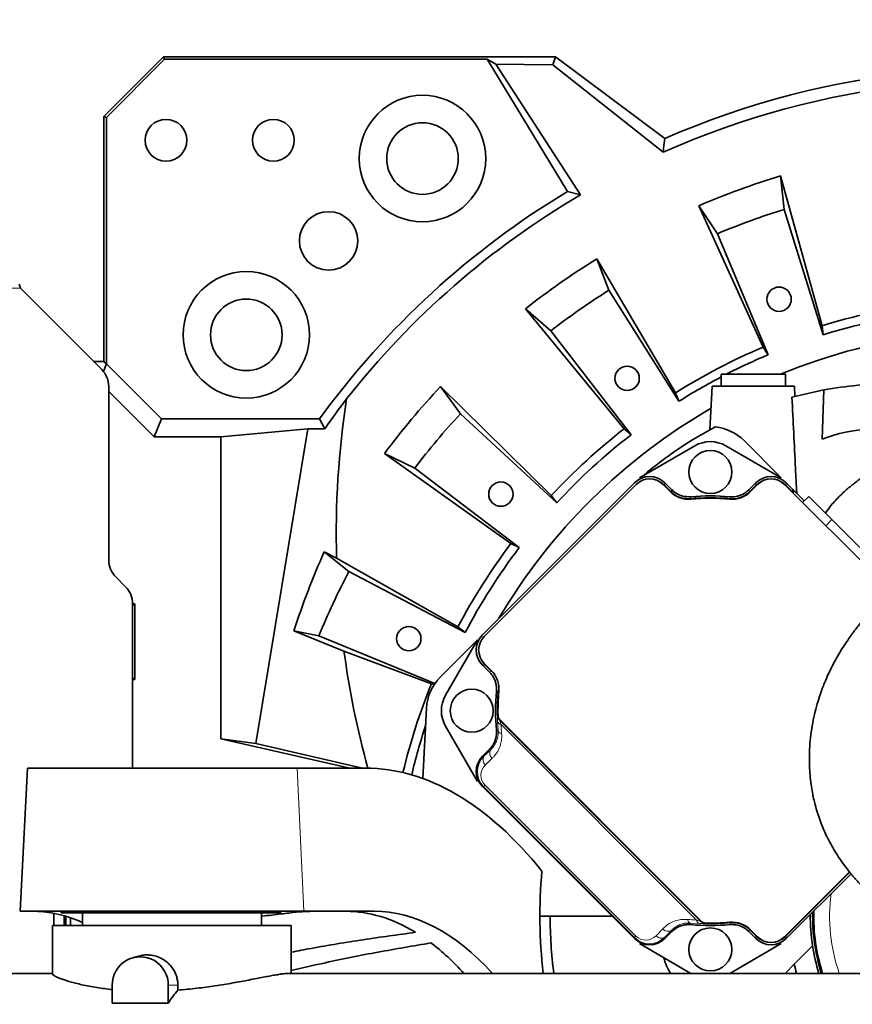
# Model space of a CAD drawing. Header units: millimetres. Extents: x 0 to 14900, y 0 to 10500.
# Tile 39 of 59: x 10488 to 10837, y 5710 to 6122. Entities that reach past the tile are written whole.
import ezdxf

# ---------------------------------------------------------------- set-up
doc = ezdxf.new("R2010")
doc.units = ezdxf.units.MM
doc.header["$LTSCALE"] = 25
doc.styles.add('SLDTEXTSTYLE0', font='TXT', dxfattribs={"width": 0.605})
doc.dimstyles.new('SLDDIMSTYLE1', dxfattribs={"dimtxt": 87.5, "dimasz": 87.5, "dimexe": 0, "dimexo": 0.0625, "dimgap": 21.875, "dimtad": 1, "dimdec": 4, "dimlfac": 25, "dimzin": 12, "dimdsep": 46, "dimtxsty": 'SLDTEXTSTYLE0', "dimsah": 1, "dimcen": 0.09, "dimadec": 1, "dimazin": 3, "dimtfac": 1, "dimtofl": 0, "dimtmove": 0, "dimatfit": 3, "dimfxl": 1, "dimfrac": 2, "dimtolj": 1, "dimtzin": 12, "dimarcsym": 0})

# ---------------------------------------------------------------- blocks, each defined once
blk = doc.blocks.new('_D_6')
at = {"color": 7, "linetype": 'Continuous', "lineweight": 0}
for p, q in [((7841.41, 6286.05), (7563.2, 6335.1)), ((12219.02, 5746.7), (14288.72, 5746.7))]:
    blk.add_line(p, q, dxfattribs=at)
at = {"color": 7, "linetype": 'Continuous', "lineweight": 18}
blk.add_arc((10900.22, 5746.7), 3351, 0, 170, dxfattribs=at)
for points in [[(7600.13, 6328.59), (7628.73, 6412.23), (7604.17, 6416.89)], [(14251.22, 5746.7), (14262.57, 5834.35), (14237.57, 5834.03)]]:
    blk.add_solid(points, dxfattribs=at)
at = {"color": 7, "linetype": 'Continuous', "lineweight": 18, "insert": (11078.26, 9208.14), "char_height": 87.5, "attachment_point": 1, "rotation": 355, "style": 'SLDTEXTSTYLE0'}
blk.add_mtext('170°', dxfattribs=at)
blk = doc.blocks.new('_D_7')
at = {"color": 7, "linetype": 'Continuous', "lineweight": 0}
for p, q in [((12219.02, 5746.7), (14288.59, 5746.7)), ((7841.41, 5207.35), (7563.33, 5158.31))]:
    blk.add_line(p, q, dxfattribs=at)
at = {"color": 7, "linetype": 'Continuous', "lineweight": 18}
blk.add_arc((10900.22, 5746.7), 3350.87, 190, 0, dxfattribs=at)
for points in [[(14251.09, 5746.7), (14237.45, 5659.37), (14262.44, 5659.04)], [(7600.26, 5164.82), (7604.29, 5076.53), (7628.86, 5081.19)]]:
    blk.add_solid(points, dxfattribs=at)
at = {"color": 7, "linetype": 'Continuous', "lineweight": 18, "insert": (11058.59, 2510.11), "char_height": 87.5, "attachment_point": 1, "rotation": 5, "style": 'SLDTEXTSTYLE0'}
blk.add_mtext('170°', dxfattribs=at)

msp = doc.modelspace()

# ---------------------------------------------------------------- linework, layer by layer
at = {"color": 7, "linetype": 'Continuous', "lineweight": 35}
for p, q in [((10523.2182389, 6081.6968502), (10548.2182389, 6106.6968502)), ((10548.6523992, 6105.6486946), (10524.2663945, 6081.2626899)), ((10548.2182389, 6106.6968502), (10548.6523992, 6105.6486946)), ((10548.2182389, 6106.6968502), (10712.4828208, 6106.6968502)), ((10548.6523992, 6105.6486946), (10683.8439329, 6105.6486946)), ((10717.4361775, 6050.2351042), (10683.8439329, 6105.6486946)), ((10687.4205011, 6103.6344152), (10683.8439329, 6105.6486946)), ((10711.3423337, 6103.2698411), (10712.4828208, 6106.6968502)), ((10712.4828208, 6106.6968502), (10758.2182909, 6072.4646174)), ((10722.9314226, 6048.8626246), (10687.4205011, 6103.6344152)), ((10687.4205011, 6103.6344152), (10711.3423337, 6103.2698411)), ((10711.3423337, 6103.2698411), (10757.5567837, 6066.6694735)), ((10524.2663945, 6081.2626899), (10523.2182389, 6081.6968502)), ((10523.2182389, 6081.6968502), (10523.2182389, 5979.0556057)), ((10524.2663945, 5978.0074501), (10524.2663945, 6081.2626899)), ((10806.7761053, 6056.7499411), (10808.2903507, 6042.7530329)), ((10824.1875701, 5994.0368764), (10806.7761053, 6056.7499411)), ((10722.9314226, 6048.8626246), (10717.4361775, 6050.2351042)), ((10780.3378408, 6032.5791514), (10772.5007809, 6044.2747433)), ((10772.5007809, 6044.2747433), (10799.474006, 5985.0418747)), ((10808.2903507, 6042.7530329), (10824.6001373, 5990.226936)), ((10801.6069437, 5981.8580979), (10780.3378408, 6032.5791514)), ((10729.7124239, 6022.0005344), (10734.797739, 6008.8724749)), ((10762.7619429, 5965.9307843), (10729.7124239, 6022.0005344)), ((10522.2893067, 5975.6257823), (10488.2182389, 6009.6968502)), ((10734.797739, 6008.8724749), (10764.1465374, 5962.3574447)), ((10710.4308821, 5991.810618), (10699.8338216, 6001.0793119)), ((10699.8338216, 6001.0793119), (10741.2185509, 5950.8459388)), ((10824.1875701, 5994.0368764), (10824.6001373, 5990.226936)), ((10744.1028325, 5948.3226915), (10710.4308821, 5991.810618)), ((10799.474006, 5985.0418747), (10801.6069437, 5981.8580979)), ((10523.2182389, 5979.0556057), (10518.8594834, 5979.0556057)), ((10524.3224848, 5978.0074501), (10523.005606, 5974.8282235)), ((10524.2663945, 5978.0074501), (10523.2182389, 5979.0556057)), ((10524.3224848, 5978.0074501), (10524.2663945, 5978.0074501)), ((10547.3101337, 5955.0198012), (10524.3224848, 5978.0074501)), ((10781.8454323, 5973.6968502), (10781.8454323, 5968.6968502)), ((10788.4412707, 5973.6968502), (10781.8454323, 5973.6968502)), ((10808.8454323, 5973.6968502), (10788.4412707, 5973.6968502)), ((10808.8454323, 5968.6968502), (10808.8454323, 5973.6968502)), ((10525.2182389, 5895.8389858), (10525.2182389, 5968.5547145)), ((10544.2058878, 5947.5254888), (10525.2182389, 5966.5131377)), ((10664.2684319, 5968.4896366), (10672.578261, 5957.1250813)), ((10710.7037351, 5922.8842619), (10664.2684319, 5968.4896366)), ((10762.7619429, 5965.9307843), (10764.1465374, 5962.3574447)), ((10778.1358012, 5968.6968502), (10777.1764019, 5950.3904216)), ((10778.1358012, 5968.6968502), (10812.5550634, 5968.6968502)), ((10811.5390084, 5964.1110796), (10824.8702609, 5967.1202933)), ((10812.7781585, 5964.4399415), (10812.5550634, 5968.6968502)), ((10824.8702609, 5967.1202933), (10824.2308552, 5946.4404683)), ((10672.578261, 5957.1250813), (10712.965999, 5919.7910403)), ((10547.3101337, 5955.0198012), (10544.2058878, 5947.5254888)), ((10547.3101337, 5955.0198012), (10613.6064776, 5955.0198012)), ((10615.7415624, 5950.8440402), (10613.6064776, 5955.0198012)), ((10608.6928934, 5950.8440402), (10572.1340733, 5947.5254888)), ((10608.6928934, 5950.8440402), (10586.8612959, 5818.9729171)), ((10615.7415624, 5950.8440402), (10608.6928934, 5950.8440402)), ((10741.2185509, 5950.8459388), (10744.1028325, 5948.3226915)), ((10544.2058878, 5947.5254888), (10572.1340733, 5947.5254888)), ((10572.1340733, 5820.9347175), (10572.1340733, 5947.5254888)), ((10807.0439171, 5930.3140514), (10791.4875679, 5945.8704006)), ((10653.4576181, 5934.3379865), (10640.8227292, 5940.5481362)), ((10640.8227292, 5940.5481362), (10693.7986617, 5902.7375799)), ((10770.8454323, 5943.7077029), (10747.6469475, 5930.3140514)), ((10807.0439171, 5930.3140514), (10783.8454323, 5943.7077029)), ((10697.2377283, 5901.0468171), (10653.4576181, 5934.3379865)), ((10745.5265964, 5928.1937003), (10681.8850475, 5864.5521515)), ((10761.1973922, 5925.248888), (10758.2525799, 5928.1937003)), ((10796.4382846, 5928.1937003), (10793.4934723, 5925.248888)), ((10811.9812124, 5925.3767561), (10809.1642682, 5928.1937003)), ((10746.2327339, 5927.4856243), (10682.5931236, 5863.846014)), ((10760.4897808, 5924.5422858), (10757.5464424, 5927.4856243)), ((10760.8962971, 5924.4144645), (10758.2525799, 5927.0581816)), ((10796.4382846, 5927.0581816), (10793.7945675, 5924.4144645)), ((10797.1444221, 5927.4856243), (10794.2010837, 5924.5422858)), ((10853.251263, 5882.692492), (10808.4581306, 5927.4856243)), ((10811.5325956, 5924.6898541), (10809.1642682, 5927.0581816)), ((10811.9812124, 5925.3767561), (10816.693412, 5920.6645565)), ((10811.9933414, 5923.9748795), (10811.981322, 5923.962433)), ((10710.7037351, 5922.8842619), (10712.965999, 5919.7910403)), ((10818.5647324, 5922.5358768), (10815.9863052, 5919.9574497)), ((10818.5647324, 5922.5358768), (10828.3076343, 5912.7929749)), ((10828.3076343, 5912.7929749), (10839.9668227, 5901.1337865)), ((10615.5520896, 5899.3422493), (10625.8720713, 5891.0373515)), ((10620.6971528, 5896.5885407), (10615.5520896, 5899.3422493)), ((10693.7986617, 5902.7375799), (10697.2377283, 5901.0468171)), ((10671.5606276, 5867.8308585), (10620.6971528, 5896.5885407)), ((10625.8720713, 5891.0373515), (10674.5463914, 5865.4285528)), ((10532.2893067, 5884.6257823), (10528.1471711, 5888.767918)), ((10536.0931255, 5877.5717368), (10535.2182244, 5877.5717368)), ((10536.0931255, 5877.5717368), (10535.2182389, 5876.6968502)), ((10535.2182389, 5808.6968502), (10535.2182389, 5877.5547145)), ((10536.0931255, 5845.8219635), (10536.0931255, 5877.5717368)), ((10613.3006827, 5864.0779215), (10602.8518005, 5866.1424157)), ((10602.8518005, 5866.1424157), (10623.8142553, 5857.7034694)), ((10671.5606276, 5867.8308585), (10674.5463914, 5865.4285528)), ((10661.9473219, 5844.176056), (10613.3006827, 5864.0779215)), ((10664.2083473, 5846.8754512), (10679.7646965, 5862.4318004)), ((10679.7646965, 5862.4318004), (10666.371045, 5839.2333156)), ((10623.8142553, 5857.7034694), (10660.4459255, 5843.995303)), ((10681.8850475, 5851.826168), (10684.8298598, 5848.8813557)), ((10682.5931236, 5852.5323055), (10685.536462, 5849.588967)), ((10683.0205663, 5851.826168), (10685.6642834, 5849.1824508)), ((10536.0931255, 5845.8219635), (10535.2182389, 5846.6968502)), ((10535.2182389, 5845.8219635), (10536.0931255, 5845.8219635)), ((10660.4459255, 5843.995303), (10661.6654765, 5843.754261)), ((10656.834594, 5804.3321506), (10658.3778922, 5833.7800347)), ((10688.9570846, 5829.1977817), (10773.8098984, 5744.344968)), ((10773.442966, 5744.4332055), (10689.0453221, 5828.8308494)), ((10666.371045, 5826.2333156), (10679.7646965, 5803.0348308)), ((10572.1340733, 5820.9347175), (10626.2176649, 5808.6968502)), ((10586.8612959, 5818.9729171), (10572.1340733, 5820.9347175)), ((10631.5752609, 5808.6968502), (10586.8612959, 5818.9729171)), ((10684.8298598, 5816.5852755), (10681.8850475, 5813.6404633)), ((10491.2182389, 5808.6968502), (10488.0737722, 5748.6968502)), ((10604.1950945, 5808.6968502), (10491.2182389, 5808.6968502)), ((10632.8639598, 5808.6968502), (10604.1950945, 5808.6968502)), ((10681.8850475, 5800.9144797), (10745.5265964, 5737.2729309)), ((10808.4581306, 5737.9810069), (10835.6670147, 5765.1898909)), ((10809.1642682, 5738.4084496), (10835.7886376, 5765.0328191)), ((10809.1642682, 5737.2729309), (10836.3010649, 5764.4097276)), ((10488.0737722, 5748.6968502), (10606.9714938, 5748.6968502)), ((10502.2182389, 5742.6968502), (10502.2182389, 5747.8758595)), ((10505.2182389, 5748.6968502), (10505.2182389, 5748.0468502)), ((10597.2182389, 5748.0468502), (10505.2182389, 5748.0468502)), ((10506.5888976, 5742.6968502), (10506.5888976, 5746.8452554)), ((10507.2182389, 5742.6968502), (10507.2182389, 5746.6616589)), ((10514.2182389, 5748.0468502), (10514.2182389, 5742.6968502)), ((10589.2182389, 5742.6968502), (10589.2182389, 5748.0468502)), ((10597.2182389, 5748.0468502), (10597.2182389, 5748.6968502)), ((10606.9714938, 5748.6968502), (10636.4252887, 5748.6968502)), ((10736.1026771, 5746.6968502), (10705.9182389, 5746.6968502)), ((10501.7182389, 5742.6968502), (10501.7182389, 5722.367321)), ((10601.7182389, 5742.6968502), (10501.7182389, 5742.6968502)), ((10509.2082389, 5746.0215934), (10509.2082389, 5742.6968502)), ((10509.2182389, 5746.0181467), (10509.2182389, 5742.6968502)), ((10601.7182389, 5722.6968502), (10601.7182389, 5742.6968502)), ((10758.2525799, 5737.2729309), (10761.1973922, 5740.2177432)), ((10793.4934723, 5740.2177432), (10796.4382846, 5737.2729309)), ((10793.7945675, 5741.0521668), (10796.4382846, 5738.4084496)), ((10794.2010837, 5740.9243454), (10797.1444221, 5737.9810069)), ((10747.6469475, 5735.1525798), (10769.2209041, 5722.6968502)), ((10785.4699605, 5722.6968502), (10807.0439171, 5735.1525798)), ((10820.1942064, 5734.1607335), (10812.5173972, 5726.4839243)), ((10538.2706101, 5730.042527), (10535.5172449, 5729.3264286)), ((10812.5173972, 5726.4839243), (10808.7303231, 5722.6968502)), ((10501.7182389, 5722.6968502), (10445.0537052, 5722.6968502)), ((10885.6450712, 5722.6968502), (10600.5820621, 5722.6968502)), ((10526.6733767, 5717.6968502), (10526.6733767, 5710.1897071)), ((10550.1488574, 5710.1897071), (10550.1488574, 5717.6968502)), ((10554.210775, 5717.6968502), (10554.210775, 5715.6826973)), ((10526.6733767, 5710.1897071), (10550.1488574, 5710.1897071))]:
    msp.add_line(p, q, dxfattribs=at)
at = {"color": 8, "linetype": 'Continuous', "lineweight": 18}
for p, q in [((10488.2182389, 6009.6968502), (10276.0262354, 6009.6968502)), ((10758.2525799, 5928.1937003), (10758.2525799, 5927.0581816)), ((10796.4382846, 5927.0581816), (10796.4382846, 5928.1937003)), ((10809.1642682, 5928.1937003), (10809.1642682, 5927.0581816)), ((10811.9568559, 5925.3515343), (10811.9812124, 5925.3767561)), ((10828.3076343, 5912.7929749), (10825.7292072, 5910.2145477)), ((10683.0205663, 5851.826168), (10681.8850475, 5851.826168)), ((10688.1364815, 5830.8762224), (10688.167417, 5830.8898542)), ((10689.0143776, 5828.8176541), (10773.4297708, 5744.402261)), ((10688.3951302, 5824.3478386), (10688.1555685, 5828.2893731)), ((10771.5507587, 5745.0392785), (10689.6513952, 5826.9386421)), ((10682.4643448, 5813.6404633), (10685.3275837, 5816.4054609)), ((10681.8850475, 5813.6404633), (10682.4643448, 5813.6404633)), ((10685.948581, 5812.7844636), (10683.0853421, 5810.019466)), ((10606.9714938, 5748.6968502), (10604.1950945, 5808.6968502)), ((10682.3136254, 5800.9144797), (10681.8850475, 5800.9144797)), ((10682.3136254, 5800.9144797), (10682.9346227, 5801.535477)), ((10745.5265964, 5737.7015088), (10682.3136254, 5800.9144797)), ((10682.9346227, 5801.535477), (10746.1475936, 5738.322506)), ((10772.9014897, 5743.5434518), (10768.9599552, 5743.7830136)), ((10775.5019709, 5743.5553003), (10775.4883391, 5743.5243649)), ((10745.5265964, 5737.7015088), (10746.1475936, 5738.322506)), ((10754.6315827, 5738.4732254), (10757.3965803, 5741.3364643)), ((10761.0175775, 5740.715467), (10758.2525799, 5737.8522282)), ((10758.2525799, 5737.8522282), (10758.2525799, 5737.2729309)), ((10796.4382846, 5737.2729309), (10796.4382846, 5738.4084496)), ((10809.1642682, 5738.4084496), (10809.1642682, 5737.2729309)), ((10745.5265964, 5737.2729309), (10745.5265964, 5737.7015088)), ((10554.210775, 5717.6968502), (10550.1488574, 5717.6968502))]:
    msp.add_line(p, q, dxfattribs=at)
at = {"color": 7, "linetype": 'Continuous', "lineweight": 35, "flags": 128}
msp.add_lwpolyline([(10758.2182909, 6072.4646174), (10757.8853207, 6069.5744368), (10757.5567837, 6066.6694735)], dxfattribs=at)
at = {"color": 8, "linetype": 'Continuous', "lineweight": 18, "flags": 128}
for points in [[(10760.8962971, 5924.4144645), (10761.0464074, 5924.831083), (10761.1973922, 5925.248888)], [(10793.4934723, 5925.248888), (10793.6444572, 5924.831083), (10793.7945675, 5924.4144645)], [(10769.1750635, 5922.3616877), (10769.0603432, 5922.000623), (10768.9116646, 5921.5307724)], [(10785.7791999, 5921.5307724), (10785.664919, 5921.8921131), (10785.515801, 5922.3616877)], [(10684.8298598, 5848.8813557), (10685.2476649, 5849.0323405), (10685.6642834, 5849.1824508)], [(10688.5479755, 5841.1670832), (10688.1866348, 5841.0528023), (10687.7170602, 5840.9036843)], [(10689.0453221, 5828.8308494), (10689.0192201, 5828.8197192), (10689.0143776, 5828.8176541)], [(10687.7170602, 5824.5629469), (10688.0781249, 5824.4482265), (10688.3951302, 5824.3478386)], [(10685.3275837, 5816.4054609), (10685.1621361, 5816.4651624), (10684.8298598, 5816.5852755)], [(10773.4297708, 5744.402261), (10773.4318359, 5744.4071035), (10773.442966, 5744.4332055)], [(10785.515801, 5743.1049436), (10785.6305213, 5743.4660082), (10785.7791999, 5743.9358588)], [(10761.1973922, 5740.2177432), (10761.0772791, 5740.5500195), (10761.0175775, 5740.715467)], [(10793.7945675, 5741.0521668), (10793.6444572, 5740.6355482), (10793.4934723, 5740.2177432)]]:
    msp.add_lwpolyline(points, dxfattribs=at)
at = {"color": 7, "linetype": 'Continuous', "lineweight": 35}
for centre, radius in [((10656.7136673, 6064.0381863), 26.5), ((10549.2182389, 6071.6968502), 8.75), ((10594.2182389, 6071.6968502), 8.75), ((10656.7136673, 6064.0381863), 15), ((10617.3755264, 6029.5395626), 12.25), ((10582.8769028, 5990.2014218), 26.5), ((10806.1626995, 6005.1123209), 5.1), ((10582.8769028, 5990.2014218), 15), ((10742.4847189, 5971.9636623), 5.1), ((10777.3454323, 5932.7333156), 9), ((10689.5560171, 5923.4634428), 5.1), ((10650.9835975, 5862.9168721), 5.1), ((10677.3454323, 5832.7333156), 9), ((10777.3454323, 5732.7333156), 9)]:
    msp.add_circle(centre, radius, dxfattribs=at)
at = {"color": 7, "linetype": 'Continuous', "lineweight": 18}
for radius in [3056, 1109]:
    msp.add_arc((10900.2182389, 5746.6968502), radius, 190, 170, dxfattribs=at)
at = {"color": 7, "linetype": 'Continuous', "lineweight": 35}
for centre, radius, start, end in [((10900.2182389, 5746.6968502), 355.3711066, 77.554426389, 113.552058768), ((10900.2182389, 5746.6968502), 350.3352259, 78.564005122, 114.029950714), ((10900.2182389, 5746.6968502), 323.8276572, 106.771473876, 113.228526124), ((10900.2182389, 5746.6968502), 354.3229511, 121.055149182, 143.98857695), ((10900.2182389, 5746.6968502), 350.3352259, 120.401016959, 141.798008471), ((10900.2182389, 5746.6968502), 310, 107.25, 112.75), ((10900.2182389, 5746.6968502), 323.8276572, 121.771473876, 128.228526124), ((10900.2182389, 5746.6968502), 310, 122.25, 127.75), ((10900.2182389, 5746.6968502), 258.7619586, 97.912922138, 107.087077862), ((10900.2182389, 5746.6968502), 255, 97.75, 107.25), ((10900.2182389, 5746.6968502), 245.5, 80.852896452, 112.38532819), ((10900.2182389, 5746.6968502), 258.7619586, 112.912922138, 122.087077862), ((10900.2182389, 5746.6968502), 255, 112.75, 117.102103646), ((10515.2182389, 5968.5547145), 10, 0, 45), ((10900.2182389, 5746.6968502), 255, 117.658918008, 122.25), ((10853.5142087, 5809.1891592), 160.507691, 90, 100.279979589), ((10900.2182389, 5746.6968502), 323.8276572, 136.771473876, 143.228526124), ((10900.2182389, 5746.6968502), 310, 137.25, 142.75), ((10900.2182389, 5746.6968502), 245.5, 119.951266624, 149.461811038), ((10900.2182389, 5746.6968502), 258.7619586, 127.912922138, 137.087077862), ((10900.2182389, 5746.6968502), 255, 127.75, 137.25), ((10853.5142087, 5809.1891592), 160.507691, 117.460635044, 130.478648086), ((10777.3454323, 5931.728265), 20, 45, 83.821843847), ((10847.4531277, 5887.4175129), 63.4269912, 93, 111.476897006), ((10777.3454323, 5932.4493726), 13, 60, 120), ((10751.8895881, 5921.82877), 8, 45, 135), ((10802.8012764, 5921.82877), 8, 45, 135), ((10768.2679554, 5932.3204604), 11, 225, 275.2081805), ((10786.4229091, 5932.3204604), 11, 264.7918195, 315), ((10777.3454323, 5832.7333156), 89.197067, 84.57446054, 95.42553946), ((10777.3454323, 5832.7333156), 90, 84.791410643, 95.208589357), ((10777.3454323, 5832.7333156), 89, 84.7918195, 95.2081805), ((10900.2182389, 5746.6968502), 258.7619586, 142.912922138, 152.087077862), ((10900.2182389, 5746.6968502), 255, 142.75, 152.25), ((10535.2182389, 5895.8389858), 10, 180, 225), ((10900.2182389, 5746.6968502), 310, 152.25, 157.75), ((10525.2182389, 5877.5547145), 10, 0, 45), ((10688.2499778, 5858.1891597), 8, 135, 225), ((10677.7582874, 5841.8107924), 11, 354.7918195, 45), ((10678.3504829, 5832.7333156), 20, 135, 177), ((10900.2182389, 5746.6968502), 258.7619586, 157.912922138, 166.563109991), ((10777.3454323, 5832.7333156), 89.197067, 174.57446054, 181.18423265), ((10677.6293753, 5832.7333156), 13, 150, 210), ((10777.3454323, 5832.7333156), 90, 174.791410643, 185.208589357), ((10777.3454323, 5832.7333156), 89, 174.7918195, 181.397181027), ((10690.3712982, 5830.6119953), 2, 181.397181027, 225), ((10900.2182389, 5746.6968502), 255, 161.789110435, 166.584165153), ((10915.9182389, 5746.6968502), 210, 174.859358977, 186.562427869), ((10900.2182389, 5746.6968502), 190, 180, 187.256747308), ((10900.2182389, 5746.6968502), 81, 179.55257825, 188.903275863), ((10900.2182389, 5746.6968502), 80, 178.820334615, 197.457603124), ((10900.2182389, 5746.6968502), 79.54603, 178.47853284, 197.560465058), ((10777.3454323, 5832.7333156), 90, 264.791410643, 275.208589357), ((10775.2241119, 5745.7591815), 2, 225, 268.602818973), ((10777.3454323, 5832.7333156), 89, 268.602818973, 275.2081805), ((10777.3454323, 5832.7333156), 89.197067, 268.81576735, 275.42553946), ((10786.4229091, 5733.1461708), 11, 45, 95.2081805), ((10802.8012764, 5743.6378612), 8, 225, 315), ((10900.2182389, 5746.6968502), 81, 188.903275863, 197.235285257), ((10538.4111171, 5717.8944715), 11.7394039, 359.035436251, 180.964563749), ((10777.3454323, 5733.7383662), 20, 192.939433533, 213.509538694), ((10900.2182389, 5746.6968502), 90, 192.97865607, 195.466009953)]:
    msp.add_arc(centre, radius, start, end, dxfattribs=at)
at = {"color": 8, "linetype": 'Continuous', "lineweight": 18}
for centre, radius, start, end in [((10813.3955355, 5923.9622176), 2, 136, 158.665124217), ((10811.2498622, 5924.6444266), 0.9999207, 316.004263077, 45.004617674), ((10691.1363102, 5830.9390503), 3.0004866, 181.199817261, 224.992756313), ((10689.9246627, 5828.7448837), 1.8267961, 194.439021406, 261.396926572), ((10690.0700374, 5824.8751595), 1.755956, 197.475874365, 263.8340527), ((10687.6143406, 5814.9338885), 2.7193349, 147.237933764, 232.225058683), ((10684.7511018, 5812.1688909), 2.7193349, 147.237933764, 232.225058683), ((10900.2182389, 5746.6968502), 72.8891651, 172.63627431, 199.224294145), ((10769.4872762, 5745.4579208), 1.755956, 186.1659473, 252.524125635), ((11123.8104337, 5855.9812548), 372.1656988, 197.546149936, 197.655667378), ((10773.3570004, 5745.312546), 1.8267961, 188.603073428, 255.560978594), ((10775.5511669, 5746.5241936), 3.0004866, 225.007243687, 268.800182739), ((10756.7810075, 5740.1389851), 2.7193349, 217.774941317, 302.762066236), ((10759.5460052, 5743.002224), 2.7193349, 217.774941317, 302.762066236)]:
    msp.add_arc(centre, radius, start, end, dxfattribs=at)
at = {"color": 7, "linetype": 'Continuous', "lineweight": 35}
for centre, major_axis, ratio, start_param, end_param in [((10900.2182389, 5751.9138285), (0, 347.1577287), 0.9998870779, 0.9159107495, 0.9606035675), ((10900.2182389, 5906.7239815), (0, 322.2081748), 0.8679465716, 1.3941142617, 1.6022577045), ((10751.8895881, 5921.8268312), (0, 9.0027417), 0.9996954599, 5.497939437, 7.0684311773), ((10751.8895881, 5920.6913125), (0, 9.0027417), 0.9996954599, 5.497939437, 5.8211856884), ((10802.8012764, 5921.8268312), (0, 9.0027417), 0.9996954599, 5.497939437, 7.0684311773), ((10802.8012764, 5920.6913125), (0, 9.0027417), 0.9996954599, 0.4619996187, 0.7852458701), ((10802.8012764, 5920.6913125), (0, 9.0027417), 0.9996954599, 5.497939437, 5.8211856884), ((10811.2740016, 5924.6695379), (-0.6947642, -0.7194494), 0.9998476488, 1.5707963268, 3.1241420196), ((10900.2182389, 5770.7556469), (0, 313.1302409), 0.997043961, 1.1476306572, 1.2612534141), ((10688.2519167, 5858.1891597), (-9.0027417, 0), 0.9996954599, 5.497939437, 7.0684311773), ((10900.2182389, 5906.7239815), (0, 322.2081748), 0.8679465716, 1.7235286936, 1.8799547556), ((10689.3874354, 5858.1891597), (-9.0027417, 0), 0.9996954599, 0.4619996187, 0.7852458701), ((10688.2519167, 5807.2774715), (-9.0027417, 0), 0.9996954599, 5.497939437, 7.0684311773), ((10646.5157205, 5578.6968502), (-18.9779074, 229.7806958), 0.5291155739, 5.6167055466, 6.2395127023), ((10483.3037931, 5578.6968502), (14.027149, 169.8379056), 0.5291155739, 6.0912203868, 6.3039404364), ((10634.5964652, 5578.6968502), (-14.027149, 169.8379056), 0.5291155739, 5.9161472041, 6.2395127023), ((10646.5157205, 5578.6968502), (-14.027149, 169.8379056), 0.5291155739, 5.6791432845, 6.2395127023), ((10802.8012764, 5744.7753187), (0, -9.0027417), 0.9996954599, 5.497939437, 5.8211856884), ((10802.8012764, 5744.7753187), (0, -9.0027417), 0.9996954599, 0.4619996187, 0.7852458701), ((10634.5964652, 5578.6968502), (-14.027149, 169.8379056), 0.5291155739, 5.6791432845, 5.8421553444), ((10751.8895881, 5743.6398), (0, -9.0027417), 0.9996954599, 5.497939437, 7.0684311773), ((10802.8012764, 5743.6398), (0, -9.0027417), 0.9996954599, 5.497939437, 7.0684311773), ((10566.7367735, 5552.6968502), (0, 170), 0.2591861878, 0.2882589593, 0.3859836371)]:
    msp.add_ellipse(centre, major_axis=major_axis, ratio=ratio, start_param=start_param, end_param=end_param, dxfattribs=at)
at = {"color": 8, "linetype": 'Continuous', "lineweight": 18}
for centre, major_axis, ratio, start_param, end_param in [((10774.793719, 5830.1816024), (60.2526109, 60.2526109), 0.9998476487, 2.3941888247, 2.438982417), ((10688.8299674, 5807.2774715), (8.4525741, 3.450243), 0.9834151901, 1.9629149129, 3.5334066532), ((10687.3299674, 5805.7774715), (5.6840931, 2.2965227), 0.9751955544, 1.9635715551, 3.5340632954), ((10774.793719, 5830.1816024), (60.2526109, 60.2526109), 0.9998476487, 3.8442028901, 3.8889964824), ((10751.8895881, 5744.2178508), (3.450243, 8.4525741), 0.9834151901, 2.749778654, 4.3202703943), ((10750.3895881, 5742.7178508), (2.2965227, 5.6840931), 0.9751955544, 2.7491220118, 4.3196137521)]:
    msp.add_ellipse(centre, major_axis=major_axis, ratio=ratio, start_param=start_param, end_param=end_param, dxfattribs=at)
at = {"color": 7, "linetype": 'Continuous', "lineweight": 35}
msp.add_open_spline([(10488.2182389, 6009.6968502), (10488.1367012, 6009.9888566), (10487.9736259, 6010.5728696), (10487.8105506, 6011.1158387), (10487.7290129, 6011.3873232)], degree=3, dxfattribs=at)
for points, knots in [([(10811.5390084, 5964.1110796), (10812.0345537, 5954.174457), (10812.7045489, 5940.7397815), (10813.3760652, 5927.3051093), (10813.5509112, 5923.8070573)], [0, 0, 0, 0, 0.739625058, 1, 1, 1, 1]), ([(10918.4828204, 5943.4835651), (10916.7758503, 5943.9398204), (10912.8367214, 5944.9927085), (10906.524546, 5945.9521811), (10899.7692694, 5946.5094294), (10892.6121271, 5946.5682873), (10885.1376954, 5946.0842939), (10877.4361888, 5944.9797497), (10871.7389226, 5943.7348575), (10867.7554837, 5942.6705193), (10865.0048705, 5941.8640216), (10861.5549804, 5940.731584), (10857.4161261, 5939.1829109), (10852.9529054, 5937.2527069), (10848.2916648, 5934.9187012), (10843.5596929, 5932.177239), (10839.0437521, 5929.1087351), (10834.8593491, 5925.7816437), (10831.1047659, 5922.2915233), (10827.9021171, 5918.8347224), (10826.2285248, 5916.4718101), (10825.5609014, 5915.5292055)], [0, 0, 0, 0, 0.057935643, 0.1336965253, 0.2078473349, 0.2767866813, 0.3615352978, 0.4422560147, 0.5147400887, 0.5358071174, 0.5637514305, 0.5991980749, 0.6417052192, 0.6907232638, 0.7360985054, 0.7852162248, 0.8378307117, 0.8795613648, 0.9233501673, 0.9694231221, 1, 1, 1, 1]), ([(10768.9116646, 5921.5307724), (10767.7844353, 5921.53639), (10765.5299746, 5921.5476252), (10762.7631007, 5922.7699615), (10761.4094407, 5923.9624265), (10760.8962971, 5924.4144645)], [0, 0, 0, 0, 0.3830665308, 0.766133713, 1, 1, 1, 1]), ([(10761.1973922, 5925.248888), (10761.7005723, 5924.8046589), (10763.0433769, 5923.6191731), (10765.7933817, 5922.3912486), (10768.0478369, 5922.3715413), (10769.1750635, 5922.3616877)], [0, 0, 0, 0, 0.2305598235, 0.6152802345, 1, 1, 1, 1]), ([(10785.515801, 5922.3616877), (10786.1867385, 5922.3423836), (10787.9772263, 5922.2908682), (10790.8761386, 5923.1073442), (10792.6210282, 5924.5350405), (10793.4934723, 5925.248888)], [0, 0, 0, 0, 0.2305598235, 0.6152802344, 1, 1, 1, 1]), ([(10793.7945675, 5924.4144645), (10792.9221232, 5923.7006586), (10791.1772332, 5922.2730458), (10788.2658077, 5921.4524981), (10786.462714, 5921.5092565), (10785.7791999, 5921.5307724)], [0, 0, 0, 0, 0.38306655, 0.7661337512, 1, 1, 1, 1]), ([(10811.8147352, 5924.1290197), (10811.8046841, 5924.1799249), (10811.7729377, 5924.34071), (10811.6734481, 5924.5356617), (10811.5652616, 5924.6540945), (10811.5325956, 5924.6898541)], [0, 0, 0, 0, 0.2443690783, 0.7718441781, 1, 1, 1, 1]), ([(10939.2182389, 5925.0462021), (10936.9220709, 5924.4788312), (10930.4685146, 5922.8841919), (10919.9964762, 5919.6028073), (10907.8319246, 5915.2406654), (10898.4408406, 5911.2266366), (10891.866813, 5908.0899653), (10888.2019667, 5906.2416631), (10885.2927031, 5904.7061033), (10883.2576889, 5903.5949965), (10881.6383413, 5902.6912642), (10879.9889164, 5901.753106), (10877.8394719, 5900.4985591), (10875.1943456, 5898.9024976), (10872.0786796, 5896.9434489), (10868.3505542, 5894.4805788), (10864.0232776, 5891.4387693), (10859.2199493, 5887.7924948), (10854.4925751, 5883.873783), (10850.2215562, 5880.0013204), (10846.6416206, 5876.4764795), (10843.7545646, 5873.411427), (10841.4742851, 5870.8254211), (10839.722623, 5868.7244322), (10838.3975534, 5867.0584025), (10837.3154621, 5865.646652), (10836.2211438, 5864.1701605), (10834.8921399, 5862.299756), (10833.2922386, 5859.9145993), (10831.579101, 5857.1679681), (10829.9041267, 5854.2569226), (10828.3625469, 5851.3451921), (10826.9561337, 5848.4501878), (10825.3958739, 5844.9365047), (10823.872926, 5841.0374069), (10822.4126715, 5836.6234252), (10821.2066454, 5832.2431012), (10820.1858418, 5827.5437117), (10819.4268889, 5822.6849115), (10818.9730003, 5817.9205751), (10818.8075892, 5813.5839012), (10818.8590103, 5809.5422902), (10819.0972538, 5805.6877886), (10819.5185962, 5801.9753557), (10820.1882039, 5797.8463284), (10821.3183586, 5792.7758519), (10823.1710734, 5786.8659141), (10825.7847681, 5780.6196621), (10829.0695916, 5774.4250186), (10832.5889536, 5769.0995998), (10835.9860889, 5764.7138544), (10838.9343673, 5761.2977115), (10841.9689272, 5758.1250589), (10844.8685825, 5755.3586813), (10847.3767719, 5753.1379424), (10849.4982005, 5751.3642419), (10851.3514619, 5749.8841165), (10853.0780211, 5748.5600161), (10854.969342, 5747.1620904), (10857.2258285, 5745.5627391), (10860.1207593, 5743.6153954), (10863.6836186, 5741.3612491), (10868.0282663, 5738.8015957), (10873.2197665, 5735.9799879), (10879.3272862, 5732.9438578), (10886.4219013, 5729.7431733), (10894.5730486, 5726.4285238), (10903.8471652, 5723.0529967), (10914.2969361, 5719.6555418), (10925.9910483, 5716.3234073), (10934.4282961, 5714.0967414), (10939.0096263, 5713.0740357), (10939.2182389, 5713.0274664)], [0, 0, 0, 0, 0.0180793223, 0.050813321, 0.0838570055, 0.1171099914, 0.1296140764, 0.1406460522, 0.1492530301, 0.1554506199, 0.158892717, 0.1638104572, 0.1703236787, 0.1784267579, 0.1881145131, 0.1993836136, 0.2138833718, 0.2303802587, 0.2480403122, 0.2640304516, 0.2781103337, 0.2902715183, 0.2999759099, 0.3079649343, 0.3142316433, 0.318768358, 0.3236816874, 0.3302803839, 0.3389352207, 0.3491858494, 0.3594544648, 0.3696113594, 0.3796463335, 0.3895284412, 0.4058347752, 0.4195674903, 0.4342855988, 0.4499846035, 0.4667999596, 0.4830483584, 0.4978177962, 0.5102047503, 0.5236463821, 0.5366822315, 0.5477817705, 0.5655512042, 0.5882684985, 0.6091601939, 0.6315737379, 0.655817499, 0.6696840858, 0.6837395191, 0.6978255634, 0.7101377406, 0.7202125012, 0.7280213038, 0.7349388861, 0.7413820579, 0.7473530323, 0.7557603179, 0.7657919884, 0.7780678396, 0.7926100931, 0.8094569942, 0.8286648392, 0.8503068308, 0.8744710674, 0.9012559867, 0.9307631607, 0.9630890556, 0.9983192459, 1, 1, 1, 1]), ([(10687.7170602, 5840.9036843), (10687.7377612, 5841.2373615), (10687.7793747, 5841.908128), (10687.7169086, 5842.8561362), (10687.5829304, 5843.7381456), (10687.3871018, 5844.5540287), (10687.1204844, 5845.3601096), (10686.786531, 5846.1386492), (10686.3913358, 5846.8811264), (10685.9360205, 5847.5855014), (10685.4204334, 5848.2607639), (10685.0271979, 5848.6739871), (10684.8298598, 5848.8813557)], [0, 0, 0, 0, 0.11441308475, 0.2299961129, 0.32454024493, 0.41974083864, 0.51701191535, 0.61499844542, 0.70954247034, 0.80474295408, 0.90201379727, 1, 1, 1, 1]), ([(10688.167417, 5830.8898542), (10688.2175348, 5830.5088515), (10688.3119326, 5829.7912258), (10688.749131, 5829.1361386), (10689.014022, 5828.8631109), (10689.0453221, 5828.8308494)], [0, 0, 0, 0, 0.4995240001, 0.9408625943, 1, 1, 1, 1]), ([(10684.8298598, 5816.5852755), (10684.9463444, 5816.7053434), (10685.2966476, 5817.0664224), (10685.7203114, 5817.5896816), (10686.1681123, 5818.2306975), (10686.5429558, 5818.8532179), (10686.9150284, 5819.6067722), (10687.2249089, 5820.3957063), (10687.4371589, 5821.1093729), (10687.61227, 5821.8917255), (10687.7289532, 5822.7143578), (10687.7759078, 5823.6625825), (10687.7362771, 5824.2689294), (10687.7170602, 5824.5629469)], [0, 0, 0, 0, 0.05728835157, 0.17228281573, 0.23002781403, 0.32505964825, 0.42083715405, 0.51754478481, 0.61502215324, 0.67552228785, 0.79201775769, 0.89914946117, 1, 1, 1, 1]), ([(10610.5302669, 5748.6968502), (10609.2037677, 5748.6569434), (10606.5214045, 5748.5762464), (10601.8380929, 5748.0894871), (10597.4342694, 5747.5808443), (10593.5761627, 5747.1220612), (10590.8196924, 5746.7891095), (10589.2792277, 5746.6176975), (10589.2182389, 5746.6109111)], [0, 0, 0, 0, 0.2645599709, 0.5349765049, 0.6861509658, 0.8383234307, 0.9935990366, 1, 1, 1, 1]), ([(10769.1750635, 5743.1049436), (10768.5041261, 5743.1242476), (10766.7136382, 5743.175763), (10763.814726, 5742.359287), (10762.0698363, 5740.9315907), (10761.1973922, 5740.2177432)], [0, 0, 0, 0, 0.2305598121, 0.6152802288, 1, 1, 1, 1]), ([(10773.442966, 5744.4332055), (10773.7429136, 5744.1929841), (10774.3078704, 5743.7405227), (10775.0768838, 5743.5705223), (10775.4570496, 5743.5569089), (10775.5019709, 5743.5553003)], [0, 0, 0, 0, 0.4995240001, 0.9408625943, 1, 1, 1, 1]), ([(10793.4934723, 5740.2177432), (10792.9902922, 5740.6619723), (10791.6474876, 5741.8474581), (10788.8974828, 5743.0753826), (10786.6430277, 5743.0950899), (10785.515801, 5743.1049436)], [0, 0, 0, 0, 0.2305598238, 0.6152802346, 1, 1, 1, 1]), ([(10785.7791999, 5743.9358588), (10786.906423, 5743.9302418), (10789.160871, 5743.9190078), (10791.9277479, 5742.6966803), (10793.281414, 5741.5042124), (10793.7945675, 5741.0521668)], [0, 0, 0, 0, 0.3830644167, 0.7661294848, 1, 1, 1, 1]), ([(10653.7514726, 5739.8859832), (10646.4637042, 5738.8812319), (10631.8881209, 5736.8717229), (10614.5403576, 5734.0658933), (10604.5163666, 5732.0945348), (10601.7182389, 5731.5442437)], [0, 0, 0, 0, 0.4188926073, 0.8377878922, 1, 1, 1, 1]), ([(10660.2718329, 5735.4516181), (10652.882465, 5734.1967112), (10638.1036601, 5731.6868856), (10618.5759239, 5727.820277), (10606.4929299, 5724.9648389), (10601.7182389, 5723.8364898)], [0, 0, 0, 0, 0.3768835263, 0.7537705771, 1, 1, 1, 1]), ([(10538.2713947, 5730.0399176), (10538.2918314, 5730.0461485), (10538.967181, 5730.2520533), (10540.0311566, 5730.3910664), (10541.4327683, 5730.446631), (10542.4875217, 5730.3902256), (10543.8699614, 5730.2015837), (10545.2252406, 5729.8436273), (10546.5284848, 5729.3232737), (10547.4763537, 5728.8530711), (10548.3830609, 5728.3092888), (10549.2530163, 5727.687597), (10550.0737052, 5726.9938206), (10550.8377358, 5726.2326342), (10551.5410623, 5725.4063421), (10552.1802484, 5724.5133531), (10552.7008766, 5723.6353299), (10553.2443104, 5722.533716), (10553.7532016, 5721.1683015), (10554.0632229, 5719.7370043), (10554.1927578, 5718.5681729), (10554.2047592, 5717.9877807), (10554.210775, 5717.6968502)], [0, 0, 0, 0, 0.00285236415, 0.09425880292, 0.14068432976, 0.18781771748, 0.23252259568, 0.32279368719, 0.3688825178, 0.41391122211, 0.45924355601, 0.50504071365, 0.55147157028, 0.59740636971, 0.64365749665, 0.69091349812, 0.73852174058, 0.7748083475, 0.84886833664, 0.92534862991, 0.96257984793, 1, 1, 1, 1]), ([(10501.7601037, 5722.367321), (10501.7504205, 5722.3340118), (10501.7181917, 5722.2231481), (10502.017421, 5721.9498895), (10502.6107905, 5721.5684719), (10503.5249823, 5721.1126787), (10504.8199325, 5720.5705094), (10506.5116967, 5719.9621995), (10508.4906458, 5719.3376694), (10510.728335, 5718.7124844), (10513.2785299, 5718.0848308), (10516.1769056, 5717.464723), (10519.2896667, 5716.8945948), (10522.595307, 5716.3978317), (10525.0333957, 5716.0785169), (10526.4465476, 5715.9434415), (10526.6733767, 5715.9217601)], [0, 0, 0, 0, 0.0341834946, 0.1137738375, 0.1848441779, 0.2563262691, 0.3408155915, 0.4259732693, 0.5046229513, 0.5837970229, 0.6646183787, 0.7460102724, 0.8313682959, 0.9080481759, 0.9852405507, 1, 1, 1, 1]), ([(10554.210775, 5715.6826973), (10555.5344822, 5715.7917194), (10558.1907717, 5716.0104947), (10563.4610784, 5716.5797662), (10568.6325346, 5717.2751142), (10573.5920479, 5718.0530454), (10577.2166952, 5718.6669885), (10580.69636, 5719.2923375), (10584.0147386, 5719.9139419), (10587.1444559, 5720.5147382), (10590.0190619, 5721.0696965), (10592.6072825, 5721.5610957), (10594.9116541, 5721.9801727), (10596.9215701, 5722.314034), (10599.0496729, 5722.6211524), (10599.9913927, 5722.6596824), (10600.5821157, 5722.6838516)], [0, 0, 0, 0, 0.0605243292, 0.1214544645, 0.2443666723, 0.3066887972, 0.3698447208, 0.4333406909, 0.4972684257, 0.5625653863, 0.6283418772, 0.6921373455, 0.7563975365, 0.8221538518, 0.88844047, 1, 1, 1, 1])]:
    msp.add_open_spline(points, degree=3, knots=knots, dxfattribs=at)
at = {"color": 8, "linetype": 'Continuous', "lineweight": 18}
for points, knots in [([(10688.1364815, 5830.8762224), (10688.1294442, 5830.8225978), (10688.1142317, 5830.7066775), (10688.1093651, 5829.7999561), (10688.1390798, 5828.8284591), (10688.1555685, 5828.2893731)], [0, 0, 0, 0, 0.2770095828, 0.5988108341, 1, 1, 1, 1]), ([(10689.6513952, 5826.9386421), (10689.511977, 5827.3252648), (10689.2760417, 5827.9795409), (10689.0711077, 5828.6010972), (10689.0132121, 5828.7999004), (10689.014086, 5828.8132115), (10689.0143776, 5828.8176541)], [0, 0, 0, 0, 0.4500395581, 0.7615955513, 0.9204317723, 1, 1, 1, 1]), ([(10685.3275837, 5816.4054609), (10685.4393531, 5816.5151583), (10685.6629805, 5816.7346402), (10686.1118389, 5817.2295461), (10686.6494092, 5817.9156842), (10687.2239689, 5818.8385368), (10687.6257752, 5819.6756355), (10687.8950959, 5820.3880425), (10688.0894784, 5821.0102983), (10688.2602399, 5821.7288709), (10688.3831874, 5822.557179), (10688.4422951, 5823.4263464), (10688.4108842, 5824.0400433), (10688.3951302, 5824.3478386)], [0, 0, 0, 0, 0.057406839, 0.114859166, 0.2446820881, 0.3751591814, 0.5063879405, 0.5725253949, 0.6387708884, 0.728305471, 0.8182820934, 0.9088607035, 1, 1, 1, 1]), ([(10689.8814329, 5823.1293618), (10689.903001, 5822.7438031), (10689.9463008, 5821.9697642), (10689.8798419, 5820.846569), (10689.7265313, 5819.7522666), (10689.4523257, 5818.5637004), (10689.0265782, 5817.3034087), (10688.4166286, 5816.0001644), (10687.7982427, 5814.9864281), (10687.2404969, 5814.2194512), (10686.8118689, 5813.69374), (10686.3815086, 5813.2138333), (10686.0929418, 5812.927638), (10685.948581, 5812.7844636)], [0, 0, 0, 0, 0.0910503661, 0.1827906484, 0.2753218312, 0.3684574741, 0.4964934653, 0.6255404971, 0.7557572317, 0.8212097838, 0.887171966, 0.9435557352, 1, 1, 1, 1]), ([(10757.3965803, 5741.3364643), (10758.1438769, 5742.0160677), (10759.6609274, 5743.3956974), (10762.3019498, 5744.6294975), (10765.011927, 5745.3183296), (10766.8226146, 5745.2858158), (10767.7414784, 5745.2693162)], [0, 0, 0, 0, 0.2798782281, 0.5681671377, 0.7808591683, 1, 1, 1, 1]), ([(10768.9599552, 5743.7830136), (10768.2644249, 5743.7926163), (10766.852456, 5743.8121104), (10764.9562427, 5743.3217559), (10763.2106039, 5742.5226357), (10761.9147472, 5741.6028715), (10761.2414307, 5740.9368837), (10761.0175775, 5740.715467)], [0, 0, 0, 0, 0.2090823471, 0.4244499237, 0.6526543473, 0.8845202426, 1, 1, 1, 1]), ([(10771.5507587, 5745.0392785), (10771.9211178, 5744.905627), (10772.5517119, 5744.6780644), (10773.1325718, 5744.485413), (10773.3857374, 5744.4078557), (10773.4135603, 5744.4043206), (10773.4297708, 5744.402261)], [0, 0, 0, 0, 0.4307338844, 0.7333914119, 0.8446651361, 1, 1, 1, 1]), ([(10772.9014897, 5743.5434518), (10773.4166211, 5743.5274925), (10774.3474833, 5743.4986535), (10775.290818, 5743.501163), (10775.4225731, 5743.5166396), (10775.4883391, 5743.5243649)], [0, 0, 0, 0, 0.3829439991, 0.6919944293, 1, 1, 1, 1])]:
    msp.add_open_spline(points, degree=3, knots=knots, dxfattribs=at)

# ---------------------------------------------------------------- dimensions: what is measured, and where the dimension line sits
at = {"color": 7, "linetype": 'Continuous', "lineweight": 18}
for base, line1, line2, picture, middle in [((11192.2769199, 9084.9428489), ((12169.0171131, 5746.6968502), (9631.4193648, 5746.6968502)), ((9808.0664408, 5939.2726792), (7890.6457457, 6277.3656811)), '_D_6', (11192.2769199, 9084.9428489)), ((11192.2656691, 2408.5794481), ((9808.0664408, 5554.1210211), (7890.6457457, 5216.0280192)), ((9631.4193648, 5746.6968502), (12169.0171131, 5746.6968502)), '_D_7', (11192.2656691, 2408.5794481))]:
    dim = msp.add_angular_dim_2l(base=base, line1=line1, line2=line2, dimstyle='SLDDIMSTYLE1', dxfattribs=at)
    dim.commit()
    dim.dimension.update_dxf_attribs({"geometry": picture, "text_midpoint": middle, "dimtype": 162})

doc.saveas('drawing.dxf')
